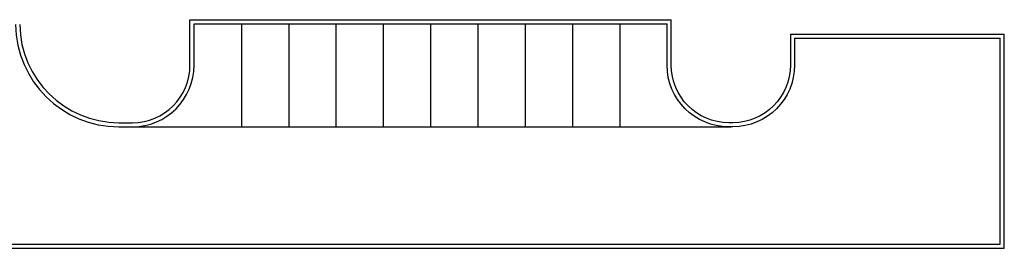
# Model space of a CAD drawing. Extents: x 41755 to 123924, y -112333 to 86187.
# Tile 86 of 256: x 107272 to 112060, y -67195 to -66085. Entities that reach past the tile are written whole.
import ezdxf

# ---------------------------------------------------------------- set-up
doc = ezdxf.new("R2010")
doc.units = 0
doc.header["$LTSCALE"] = 50
doc.layers.add('Pzt-chodniki', color=8, linetype='CONTINUOUS')

msp = doc.modelspace()

# ---------------------------------------------------------------- linework, layer by layer
at = {"layer": 'Pzt-chodniki'}
for points in [[(107251.979, -66108.707), (107251.979, -66108.707, 0.40978602), (107753.613, -66605.114), (107820.131, -66605.114, 0.41421356), (108120.131, -66305.114), (108120.131, -66105.114)], [(107271.98, -66109.011, 0.40941425), (107753.613, -66585.114), (107820.131, -66585.114, 0.41421356), (108100.131, -66305.114), (108100.131, -66085.114)], [(111040.131, -66175.114), (111040.131, -66305.114, -0.41421356), (110740.131, -66605.114), (110720.131, -66605.114, -0.41421356), (110420.131, -66305.114), (110420.131, -66105.114)], [(111020.131, -66155.114), (111020.131, -66305.114, -0.41421356), (110740.131, -66585.114), (110720.131, -66585.114, -0.41421356), (110440.131, -66305.114), (110440.131, -66085.114)]]:
    msp.add_lwpolyline(points, format="xyb", dxfattribs=at)
for points in [[(108100.131, -66085.114), (110440.131, -66085.114)], [(108120.131, -66105.114), (110420.131, -66105.114)], [(108350.131, -66105.114), (108350.131, -66605.114)], [(108580.131, -66105.114), (108580.131, -66605.114)], [(108810.131, -66105.114), (108810.131, -66605.114)], [(109040.131, -66105.114), (109040.131, -66605.114)], [(109270.131, -66105.114), (109270.131, -66605.114)], [(109500.131, -66105.114), (109500.131, -66605.114)], [(109730.131, -66105.114), (109730.131, -66605.114)], [(109960.131, -66105.114), (109960.131, -66605.114)], [(110190.131, -66105.114), (110190.131, -66605.114)], [(111020.131, -66155.114), (112060.131, -66155.114)], [(112060.131, -67195.114), (112060.131, -66155.114)], [(111040.131, -66175.114), (112040.131, -66175.114)], [(112040.131, -67175.114), (112040.131, -66175.114)], [(107820.131, -66605.114), (110730.131, -66605.114)], [(101316.193, -67175.193), (112040.131, -67175.114)], [(101234.394, -67195.114), (112060.131, -67195.114)]]:
    msp.add_lwpolyline(points, dxfattribs=at)

doc.saveas('drawing.dxf')
